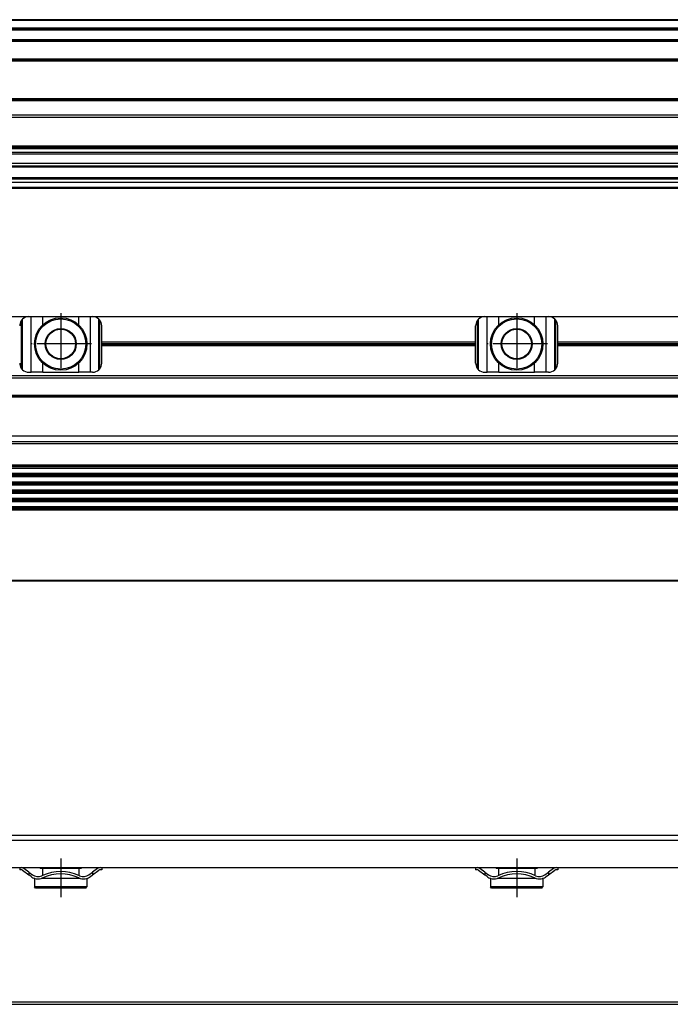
# Model space of a CAD drawing. Header units: millimetres. Extents: x -285 to 1870, y -280 to 203.
# Tile 23 of 32: x 672 to 814, y -95 to 120. Entities that reach past the tile are written whole.
import ezdxf

# ---------------------------------------------------------------- set-up
doc = ezdxf.new("R2010")
doc.units = ezdxf.units.MM
doc.linetypes.add('DOT_CENTER', pattern=[14, 12, -1, 0, -1])
doc.layers.add('1', color=7, linetype='Continuous')

# ---------------------------------------------------------------- blocks, each defined once
blk = doc.blocks.new('REGLA__10', base_point=(445.6, 83.41))
at = {"color": 7, "linetype": 'Continuous'}
for p, q in [((1794.3, 120.41), (543.3, 120.41)), ((554.6, 118.41), (1796.1, 118.41)), ((554.6, 115.91), (1796.1, 115.91)), ((554.6, 111.61), (1796.1, 111.61)), ((554.6, 102.91), (1796.1, 102.91)), ((1796.1, 98.99), (554.6, 98.99)), ((1796.1, 92.69), (554.6, 92.69)), ((554.6, 92.47), (1796.1, 92.47)), ((554.6, 92.43), (1796.1, 92.43)), ((1796.1, 92.09), (554.6, 92.09)), ((1796.1, 91.3), (554.6, 91.3)), ((1796.1, 90.91), (554.6, 90.91)), ((1796.1, 88.91), (554.6, 88.91)), ((554.6, 88.13), (1790.3, 88.13)), ((1796.1, 84.71), (456.1, 84.71)), ((1796.1, 85.42), (543.32, 85.42)), ((553.73, 85.83), (1790.3, 85.83)), ((456.1, 83.71), (1796.1, 83.71)), ((1796.1, 83.41), (456.1, 83.41))]:
    blk.add_line(p, q, dxfattribs=at)
at = {"color": 3, "linetype": 'Continuous'}
for p, q in [((1796.1, 120.21), (543.5, 120.21)), ((554.6, 118.61), (1796.1, 118.61)), ((554.6, 118.21), (1796.1, 118.21)), ((554.6, 116.09), (1796.1, 116.09)), ((554.6, 115.71), (1796.1, 115.71)), ((554.6, 111.81), (1796.1, 111.81)), ((554.6, 111.41), (1796.1, 111.41)), ((554.6, 103.11), (1796.1, 103.11)), ((554.6, 102.71), (1796.1, 102.71)), ((1796.1, 99.49), (554.6, 99.49)), ((554.6, 88.33), (1796.1, 88.33)), ((543.53, 85.63), (1796.1, 85.63))]:
    blk.add_line(p, q, dxfattribs=at)
blk = doc.blocks.new('Regla_G2_cm1240__12', base_point=(445.6, 83.41))
blk.add_blockref('REGLA__10', (445.6, 83.41))
blk = doc.blocks.new('E1', base_point=(626, 100.95))
blk.add_blockref('Regla_G2_cm1240__12', (445.6, 83.41))
blk = doc.blocks.new('REGLA__20', base_point=(445.6, -96.46))
at = {"color": 7, "linetype": 'Continuous'}
for p, q in [((1796.1, -58.46), (456.1, -58.46)), ((456.1, -59.46), (1796.1, -59.46)), ((589.6, -65.46), (671.6, -65.46)), ((671.6, -65.46), (671.93, -65.46)), ((671.6, -65.46), (671.6, -65.96)), ((671.93, -65.96), (671.6, -65.96)), ((671.93, -65.46), (689.27, -65.46)), ((672.23, -66.06), (673.6, -67.08)), ((673.6, -66.46), (672.53, -65.66)), ((673.6, -66.46), (674.4, -67.06)), ((676.1, -65.46), (676.1, -65.71)), ((676.63, -65.71), (676.1, -65.71)), ((676.63, -65.71), (676.63, -67.19)), ((684.58, -65.71), (676.63, -65.71)), ((684.58, -65.71), (684.58, -67.19)), ((685.1, -65.71), (684.58, -65.71)), ((685.1, -65.46), (685.1, -65.71)), ((686.8, -67.06), (687.6, -66.46)), ((688.67, -65.66), (687.6, -66.46)), ((687.6, -67.08), (688.97, -66.06)), ((689.13, -65.96), (688.97, -66.06)), ((689.6, -65.96), (689.13, -65.96)), ((689.27, -65.46), (689.6, -65.46)), ((689.6, -65.46), (771.6, -65.46)), ((689.6, -65.46), (689.6, -65.96)), ((771.6, -65.46), (771.93, -65.46)), ((771.6, -65.46), (771.6, -65.96)), ((771.93, -65.96), (771.6, -65.96)), ((771.93, -65.46), (789.27, -65.46)), ((772.23, -66.06), (773.6, -67.08)), ((773.6, -66.46), (772.53, -65.66)), ((773.6, -66.46), (774.4, -67.06)), ((776.1, -65.46), (776.1, -65.71)), ((776.63, -65.71), (776.1, -65.71)), ((776.63, -65.71), (776.63, -67.19)), ((784.58, -65.71), (776.63, -65.71)), ((784.58, -65.71), (784.58, -67.19)), ((785.1, -65.71), (784.58, -65.71)), ((785.1, -65.46), (785.1, -65.71)), ((786.8, -67.06), (787.6, -66.46)), ((788.67, -65.66), (787.6, -66.46)), ((787.6, -67.08), (788.97, -66.06)), ((789.13, -65.96), (788.97, -66.06)), ((789.6, -65.96), (789.13, -65.96)), ((789.27, -65.46), (789.6, -65.46)), ((789.6, -65.46), (871.6, -65.46)), ((789.6, -65.46), (789.6, -65.96)), ((674.1, -67.46), (673.6, -67.08)), ((674.9, -67.86), (674.85, -67.86)), ((674.85, -67.86), (674.85, -69.71)), ((676.63, -67.86), (676.3, -67.86)), ((676.63, -67.74), (676.63, -67.86)), ((684.58, -67.86), (676.63, -67.86)), ((684.58, -67.74), (684.58, -67.86)), ((684.9, -67.86), (684.58, -67.86)), ((686.35, -67.86), (686.3, -67.86)), ((686.35, -67.86), (686.35, -69.71)), ((687.1, -67.46), (687.6, -67.08)), ((774.1, -67.46), (773.6, -67.08)), ((774.85, -67.86), (774.85, -69.71)), ((774.9, -67.86), (774.85, -67.86)), ((776.63, -67.86), (776.3, -67.86)), ((776.63, -67.74), (776.63, -67.86)), ((784.58, -67.86), (776.63, -67.86)), ((784.58, -67.74), (784.58, -67.86)), ((784.9, -67.86), (784.58, -67.86)), ((786.35, -67.86), (786.3, -67.86)), ((786.35, -67.86), (786.35, -69.71)), ((787.1, -67.46), (787.6, -67.08)), ((686.35, -69.71), (674.85, -69.71)), ((675.1, -69.96), (674.85, -69.71)), ((686.1, -69.96), (675.1, -69.96)), ((686.1, -69.96), (686.35, -69.71)), ((786.35, -69.71), (774.85, -69.71)), ((775.1, -69.96), (774.85, -69.71)), ((786.1, -69.96), (775.1, -69.96)), ((786.1, -69.96), (786.35, -69.71)), ((543.3, -95.46), (1794.3, -95.46))]:
    blk.add_line(p, q, dxfattribs=at)
at = {"color": 3, "linetype": 'Continuous'}
for p, q in [((673.6, -66.46), (673.6, -67.08)), ((687.6, -66.46), (687.6, -67.08)), ((773.6, -66.46), (773.6, -67.08)), ((787.6, -66.46), (787.6, -67.08)), ((1794.3, -94.96), (457.9, -94.96))]:
    blk.add_line(p, q, dxfattribs=at)
at = {"color": 7, "linetype": 'Continuous'}
for centre, radius, start, end in [((671.93, -66.46), 1, 53.1301, 90), ((671.93, -66.46), 0.5, 53.1301, 90), ((680.6, -76.27), 9.91, 66.3625, 113.6375), ((680.6, -76.27), 9.41, 65.256, 114.744), ((689.27, -66.46), 1, 90, 126.8699), ((771.93, -66.46), 1, 53.1301, 90), ((771.93, -66.46), 0.5, 53.1301, 90), ((780.6, -76.27), 9.91, 65.247, 114.753), ((780.6, -76.27), 9.41, 65.256, 114.744), ((789.27, -66.46), 1, 90, 126.8699), ((675.6, -65.46), 2.5, 233.1301, 253.7398), ((675.6, -65.46), 2, 233.1301, 295.1169), ((675.6, -65.46), 2.5, 253.7398, 286.2602), ((675.6, -65.46), 2.5, 286.2602, 294.2048), ((680.6, -76.27), 9.91, 113.6375, 114.753), ((675.6, -65.46), 2.5, 294.2048, 295.0781), ((685.6, -65.46), 2.5, 244.9219, 245.7952), ((680.6, -76.27), 9.91, 65.247, 66.3625), ((685.6, -65.46), 2.5, 245.7952, 253.7398), ((685.6, -65.46), 2, 244.8831, 306.8699), ((685.6, -65.46), 2.5, 253.7398, 286.2602), ((685.6, -65.46), 2.5, 286.2602, 306.8699), ((775.6, -65.46), 2.5, 233.1301, 253.7398), ((775.6, -65.46), 2, 233.1301, 295.1169), ((775.6, -65.46), 2.5, 253.7398, 286.2602), ((775.6, -65.46), 2.5, 286.2602, 295.0781), ((785.6, -65.46), 2.5, 244.9219, 253.7398), ((785.6, -65.46), 2, 244.8831, 306.8699), ((785.6, -65.46), 2.5, 253.7398, 286.2602), ((785.6, -65.46), 2.5, 286.2602, 306.8699)]:
    blk.add_arc(centre, radius, start, end, dxfattribs=at)
at = {"layer": '1', "color": 2, "linetype": 'DOT_CENTER'}
for p, q in [((680.6, -63.46), (680.6, -71.96)), ((780.6, -63.46), (780.6, -71.96))]:
    blk.add_line(p, q, dxfattribs=at)
blk = doc.blocks.new('Regla_G2_cm1240__21', base_point=(445.6, -96.46))
blk.add_blockref('REGLA__20', (445.6, -96.46))
blk = doc.blocks.new('B1', base_point=(626, -76))
blk.add_blockref('Regla_G2_cm1240__21', (445.6, -96.46))
blk = doc.blocks.new('REGLA__26', base_point=(445.6, -6.69))
at = {"color": 7, "linetype": 'Continuous'}
for p, q in [((587.6, 55.31), (673.6, 55.31)), ((673.6, 55.31), (674.1, 55.31)), ((674.1, 55.31), (676.66, 55.31)), ((676.66, 55.31), (684.54, 55.31)), ((684.54, 55.31), (687.1, 55.31)), ((687.1, 55.31), (687.6, 55.31)), ((687.6, 55.31), (773.6, 55.31)), ((688.97, 43.65), (688.97, 54.77)), ((689.13, 54.6), (689.13, 43.82)), ((773.6, 55.31), (774.1, 55.31)), ((774.1, 55.31), (776.66, 55.31)), ((776.66, 55.31), (784.54, 55.31)), ((784.54, 55.31), (787.1, 55.31)), ((787.1, 55.31), (787.6, 55.31)), ((787.6, 55.31), (873.6, 55.31)), ((788.97, 43.65), (788.97, 54.77)), ((789.13, 54.6), (789.13, 43.82)), ((689.6, 49.75), (689.6, 53.31)), ((771.6, 49.75), (771.6, 53.31)), ((789.6, 49.75), (789.6, 53.31)), ((689.6, 49.75), (771.6, 49.75)), ((689.6, 48.87), (689.6, 49.75)), ((771.6, 48.87), (771.6, 49.75)), ((789.6, 48.87), (789.6, 49.75)), ((789.6, 49.75), (871.6, 49.75)), ((689.6, 45.11), (689.6, 48.87)), ((771.6, 48.87), (689.6, 48.87)), ((771.6, 45.11), (771.6, 48.87)), ((871.6, 48.87), (789.6, 48.87)), ((789.6, 45.11), (789.6, 48.87)), ((1794.3, 42.31), (457.9, 42.31)), ((673.6, 43.11), (674.1, 43.11)), ((676.66, 43.11), (674.1, 43.11)), ((676.66, 43.11), (684.54, 43.11)), ((687.1, 43.11), (684.54, 43.11)), ((687.6, 43.11), (687.1, 43.11)), ((773.6, 43.11), (774.1, 43.11)), ((776.66, 43.11), (774.1, 43.11)), ((776.66, 43.11), (784.54, 43.11)), ((787.1, 43.11), (784.54, 43.11)), ((787.6, 43.11), (787.1, 43.11)), ((457.9, 37.91), (1794.3, 37.91)), ((461.97, 37.73), (1790.23, 37.73)), ((456.1, 29.18), (1796.1, 29.18)), ((1794.3, 22.76), (457.9, 22.76)), ((457.9, 22.07), (1794.3, 22.07)), ((1794.3, 20.92), (457.9, 20.92)), ((457.9, 20.24), (1794.3, 20.24)), ((457.9, 19.09), (1794.3, 19.09)), ((457.9, 18.41), (1794.3, 18.41)), ((1794.3, 17.26), (457.9, 17.26)), ((457.9, 16.57), (1794.3, 16.57)), ((1794.3, 15.42), (457.9, 15.42)), ((457.9, 14.74), (1794.3, 14.74)), ((1794.3, 13.59), (457.9, 13.59)), ((1794.3, 12.91), (457.9, 12.91)), ((1794.3, -2.69), (457.9, -2.69))]:
    blk.add_line(p, q, dxfattribs=at)
at = {"color": 3, "linetype": 'Continuous'}
for p, q in [((671.93, 54.42), (671.93, 44)), ((672.23, 43.65), (672.23, 54.77)), ((674.1, 43.11), (674.1, 55.31)), ((676.66, 53.5), (676.66, 55.31)), ((684.54, 53.5), (684.54, 55.31)), ((687.1, 43.11), (687.1, 55.31)), ((771.93, 54.42), (771.93, 44)), ((772.23, 43.65), (772.23, 54.77)), ((774.1, 43.11), (774.1, 55.31)), ((776.66, 53.5), (776.66, 55.31)), ((784.54, 53.5), (784.54, 55.31)), ((787.1, 43.11), (787.1, 55.31)), ((689.6, 49.38), (771.6, 49.38)), ((689.6, 49.24), (771.6, 49.24)), ((789.6, 49.38), (871.6, 49.38)), ((789.6, 49.24), (871.6, 49.24)), ((676.66, 43.11), (676.66, 45.12)), ((684.54, 43.11), (684.54, 45.12)), ((776.66, 43.11), (776.66, 45.12)), ((784.54, 43.11), (784.54, 45.12)), ((1794.3, 41.81), (457.9, 41.81)), ((457.9, 38.11), (1794.3, 38.11)), ((462.08, 37.84), (1790.12, 37.84)), ((456.1, 27.95), (1796.1, 27.95)), ((457.9, 27.49), (1794.3, 27.49)), ((1794.3, 22.49), (457.9, 22.49)), ((1794.3, 22.34), (457.9, 22.34)), ((1794.3, 20.65), (457.9, 20.65)), ((1794.3, 20.51), (457.9, 20.51)), ((1794.3, 18.82), (457.9, 18.82)), ((1794.3, 18.68), (457.9, 18.68)), ((1794.3, 16.99), (457.9, 16.99)), ((1794.3, 16.84), (457.9, 16.84)), ((1794.3, 15.15), (457.9, 15.15)), ((1794.3, 15.01), (457.9, 15.01)), ((1794.3, 13.32), (457.9, 13.32)), ((1794.3, 13.18), (457.9, 13.18)), ((457.9, -2.49), (1794.3, -2.49))]:
    blk.add_line(p, q, dxfattribs=at)
at = {"color": 7, "linetype": 'Continuous'}
for centre, radius in [((680.6, 49.31), 5.75), ((680.6, 49.31), 5.5), ((780.6, 49.31), 5.75), ((780.6, 49.31), 5.5), ((680.6, 49.31), 3.4), ((680.6, 49.31), 3.25), ((780.6, 49.31), 3.4), ((780.6, 49.31), 3.25)]:
    blk.add_circle(centre, radius, dxfattribs=at)
for centre, start, end in [((673.6, 53.31), 146.4427, 180), ((673.6, 53.31), 133.1047, 146.4427), ((673.6, 53.31), 90, 133.1047), ((687.6, 53.31), 46.8953, 90), ((687.6, 53.31), 40.3149, 46.8953), ((687.6, 53.31), 0, 40.3149), ((773.6, 53.31), 146.4427, 180), ((773.6, 53.31), 133.1047, 146.4427), ((773.6, 53.31), 90, 133.1047), ((787.6, 53.31), 46.8953, 90), ((787.6, 53.31), 40.3149, 46.8953), ((787.6, 53.31), 0, 40.3149), ((673.6, 45.11), 180, 213.5573), ((673.6, 45.11), 213.5573, 226.8953), ((673.6, 45.11), 226.8953, 270), ((687.6, 45.11), 270, 313.1047), ((687.6, 45.11), 313.1047, 319.6851), ((687.6, 45.11), 319.6851, 0), ((773.6, 45.11), 180, 213.5573), ((773.6, 45.11), 213.5573, 226.8953), ((773.6, 45.11), 226.8953, 270), ((787.6, 45.11), 270, 313.1047), ((787.6, 45.11), 313.1047, 319.6851), ((787.6, 45.11), 319.6851, 0)]:
    blk.add_arc(centre, 2, start, end, dxfattribs=at)
at = {"layer": '1', "color": 2, "linetype": 'DOT_CENTER'}
for p, q in [((680.6, 56.06), (680.6, 42.56)), ((780.6, 56.06), (780.6, 42.56)), ((687.35, 49.31), (673.85, 49.31)), ((787.35, 49.31), (773.85, 49.31))]:
    blk.add_line(p, q, dxfattribs=at)
blk = doc.blocks.new('Regla_G2_cm1240__27', base_point=(445.6, -29.69))
blk.add_blockref('REGLA__26', (445.6, -6.69))
blk = doc.blocks.new('A1', base_point=(626, 12.47))
blk.add_blockref('Regla_G2_cm1240__27', (445.6, -29.69))

msp = doc.modelspace()

# ---------------------------------------------------------------- block references
for name, p in [('E1', (626, 100.95)), ('A1', (626, 12.47)), ('B1', (626, -76))]:
    msp.add_blockref(name, p)

doc.saveas('drawing.dxf')
